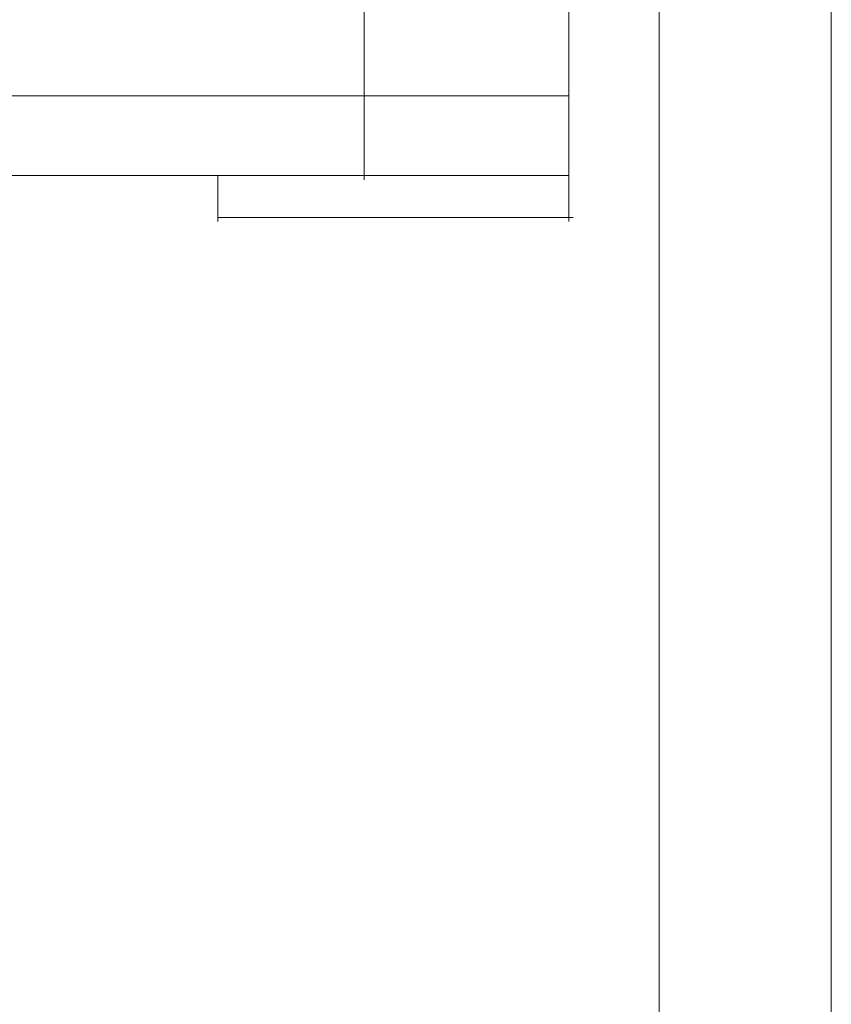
# Model space of a CAD drawing. Header units: millimetres. Extents: x 262469 to 275208, y -32539 to 9411.
# Tile 89 of 256: x 270150 to 270172, y -22458 to -22430. Entities that reach past the tile are written whole.
import ezdxf

# ---------------------------------------------------------------- set-up
doc = ezdxf.new("R2010")
doc.units = ezdxf.units.MM
doc.header["$LTSCALE"] = 100
doc.layers.add('$ mp_ele', color=1, linetype='Continuous', lineweight=35)

msp = doc.modelspace()

# ---------------------------------------------------------------- linework, layer by layer
at = {"layer": '$ mp_ele', "color": 7, "linetype": 'Continuous', "lineweight": 5}
for p, q in [((270172.435, -22396.866), (270172.435, -22569.738)), ((270172.435, -22396.866), (270172.435, -22569.738)), ((270167.633, -22401.668), (270167.633, -22564.936))]:
    msp.add_line(p, q, dxfattribs=at)
at = {"layer": '$ mp_ele', "color": 7, "lineweight": 5, "ltscale": 2}
for points in [[(270165.113, -22418.226), (270165.113, -22436.105)], [(270159.396, -22419.278), (270159.396, -22434.937)], [(270061.397, -22432.599), (270165.113, -22432.599)], [(270061.397, -22432.599), (270165.113, -22432.599)], [(270061.397, -22434.82), (270165.113, -22434.82)], [(270061.397, -22434.82), (270165.113, -22434.82)], [(270155.313, -22434.82), (270155.313, -22436.105)], [(270155.313, -22435.988), (270165.23, -22435.988)]]:
    msp.add_lwpolyline(points, dxfattribs=at)

doc.saveas('drawing.dxf')
